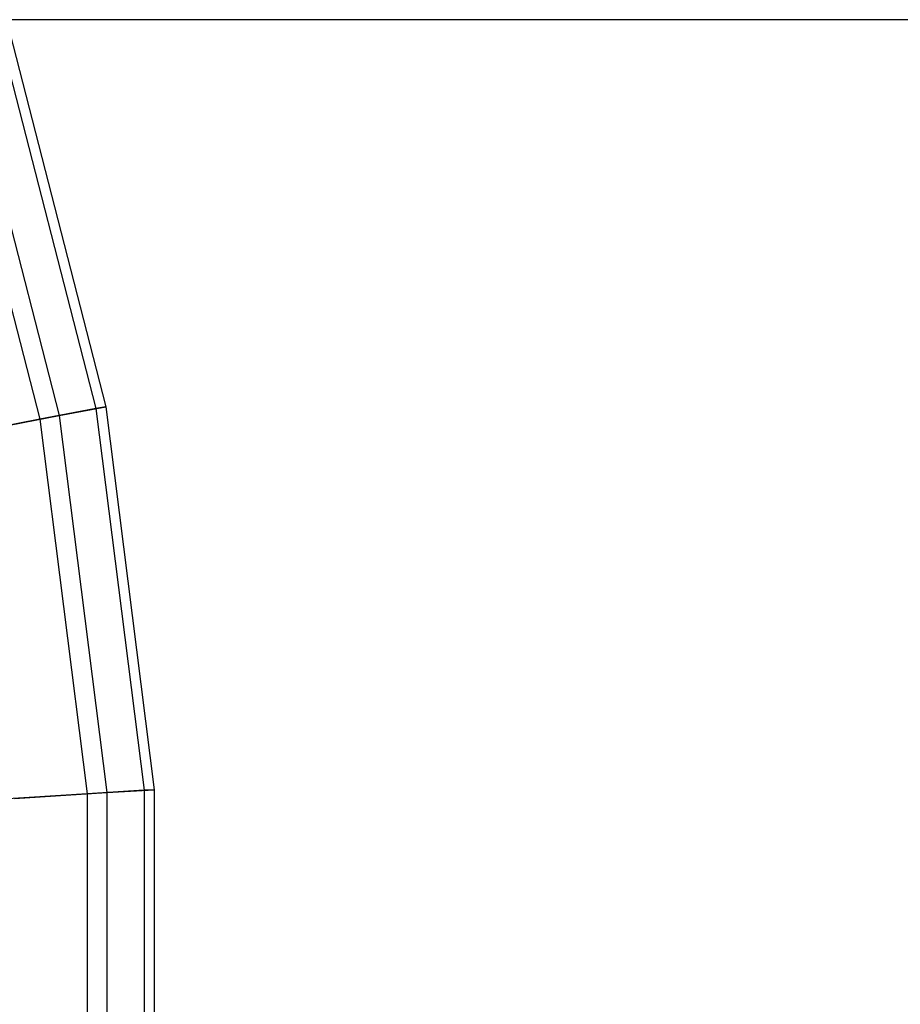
# Model space of a CAD drawing. Extents: x 0.2 to 26, y -12.8 to 12.8.
# Tile 72 of 97: x 16 to 16.8, y 0 to 0.9. Entities that reach past the tile are written whole.
import ezdxf

# ---------------------------------------------------------------- set-up
doc = ezdxf.new("R2010")
doc.units = 0
doc.header["$LTSCALE"] = 2.54
doc.layers.get('0').update_dxf_attribs({"color": 13, "linetype": 'CONTINUOUS'})

# ---------------------------------------------------------------- blocks, each defined once
blk = doc.blocks.new('PUKET-M-11161_B_STL')
at = {"color": 0}
for p, q in [((19.21402, 0.94774, 44.13637), (6.95975, 0.94774, 44.13637)), ((19.21402, 0.94774, 43.43637), (6.95975, 0.94774, 43.43637)), ((19.21402, 0.94774, 44.13637), (6.95975, 0.94774, 44.13637)), ((19.21402, 0.94774, 43.43637), (6.95975, 0.94774, 43.43637)), ((15.95453, 0.93175, 21.28211), (16.0487, 0.565, 21.28211)), ((15.95453, 0.93175, 21.28211), (16.0487, 0.565, 21.28211)), ((15.96383, 0.93478, 21.64997), (16.05831, 0.56683, 21.64997)), ((15.96383, 0.93478, 21.64997), (16.05831, 0.56683, 21.64997)), ((15.90094, 0.91434, 20.91846), (15.99335, 0.55444, 20.91846)), ((15.90094, 0.91434, 20.91846), (15.99335, 0.55444, 20.91846)), ((15.91947, 0.92036, 22.09684), (16.01249, 0.55809, 22.09684)), ((15.91947, 0.92036, 22.09684), (16.01249, 0.55809, 22.09684)), ((16.0487, 0.565, 21.28211), (15.99335, 0.55444, 20.91846)), ((16.0487, 0.565, 21.28211), (15.99335, 0.55444, 20.91846)), ((16.01249, 0.55809, 22.09684), (16.05831, 0.56683, 21.64997)), ((16.01249, 0.55809, 22.09684), (16.05831, 0.56683, 21.64997)), ((16.05831, 0.56683, 21.64997), (16.0487, 0.565, 21.28211)), ((16.05831, 0.56683, 21.64997), (16.0487, 0.565, 21.28211)), ((16.0487, 0.565, 21.28211), (16.09616, 0.18933, 21.28211)), ((16.0487, 0.565, 21.28211), (16.09616, 0.18933, 21.28211)), ((16.05831, 0.56683, 21.64997), (16.10592, 0.18994, 21.64997)), ((16.05831, 0.56683, 21.64997), (16.10592, 0.18994, 21.64997)), ((15.99335, 0.55444, 20.91846), (15.89314, 0.53532, 20.56489)), ((15.99335, 0.55444, 20.91846), (15.89314, 0.53532, 20.56489)), ((15.92322, 0.54106, 22.53685), (16.01249, 0.55809, 22.09684)), ((15.92322, 0.54106, 22.53685), (16.01249, 0.55809, 22.09684)), ((15.99335, 0.55444, 20.91846), (16.03992, 0.18579, 20.91846)), ((15.99335, 0.55444, 20.91846), (16.03992, 0.18579, 20.91846)), ((16.01249, 0.55809, 22.09684), (16.05936, 0.18701, 22.09684)), ((16.01249, 0.55809, 22.09684), (16.05936, 0.18701, 22.09684)), ((16.03992, 0.18579, 20.91846), (15.9381, 0.17938, 20.56489)), ((16.03992, 0.18579, 20.91846), (15.9381, 0.17938, 20.56489)), ((15.96866, 0.18131, 22.53685), (16.05936, 0.18701, 22.09684)), ((15.96866, 0.18131, 22.53685), (16.05936, 0.18701, 22.09684)), ((16.09616, 0.18933, 21.28211), (16.03992, 0.18579, 20.91846)), ((16.09616, 0.18933, 21.28211), (16.03992, 0.18579, 20.91846)), ((16.03992, 0.18579, 20.91846), (16.03992, -0.18579, 20.91846)), ((16.03992, 0.18579, 20.91846), (16.03992, -0.18579, 20.91846)), ((16.05936, 0.18701, 22.09684), (16.10592, 0.18994, 21.64997)), ((16.05936, 0.18701, 22.09684), (16.10592, 0.18994, 21.64997)), ((16.05936, 0.18701, 22.09684), (16.05936, -0.18701, 22.09684)), ((16.05936, 0.18701, 22.09684), (16.05936, -0.18701, 22.09684)), ((16.10592, 0.18994, 21.64997), (16.09616, 0.18933, 21.28211)), ((16.10592, 0.18994, 21.64997), (16.09616, 0.18933, 21.28211)), ((16.09616, 0.18933, 21.28211), (16.09616, -0.18933, 21.28211)), ((16.09616, 0.18933, 21.28211), (16.09616, -0.18933, 21.28211)), ((16.10592, 0.18994, 21.64997), (16.10592, -0.18994, 21.64997)), ((16.10592, 0.18994, 21.64997), (16.10592, -0.18994, 21.64997))]:
    blk.add_line(p, q, dxfattribs=at)

msp = doc.modelspace()

# ---------------------------------------------------------------- block references
at = {"color": 0}
msp.add_blockref('PUKET-M-11161_B_STL', (0, 0), dxfattribs=at)

doc.saveas('drawing.dxf')
